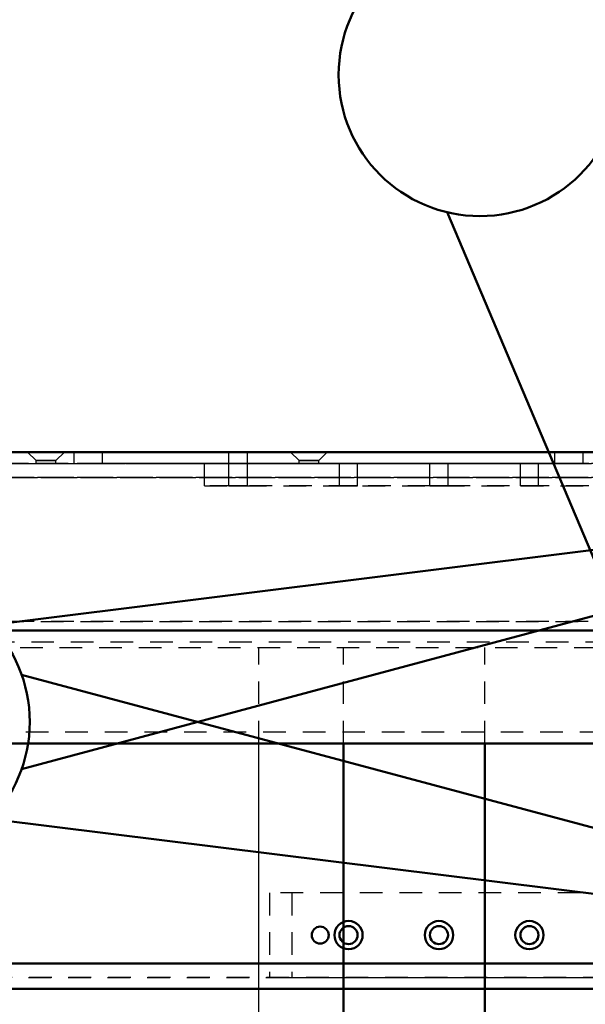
# Model space of a CAD drawing. Extents: x -8441 to -4361, y -3967 to -1117.
# Tile 45 of 149: x -7859 to -7759, y -2331 to -2157. Entities that reach past the tile are written whole.
import ezdxf

# ---------------------------------------------------------------- set-up
doc = ezdxf.new("R2010")
doc.units = 0
doc.header["$MEASUREMENT"] = 0
doc.linetypes.add('HIDDEN', pattern=[7, 4, -3])
doc.layers.get('0').update_dxf_attribs({"linetype": 'CONTINUOUS'})
doc.layers.add('LE_ALL', color=7, linetype='CONTINUOUS', lineweight=50)
doc.layers.add('LE_HIDDEN', color=7, linetype='CONTINUOUS')

msp = doc.modelspace()

# ---------------------------------------------------------------- linework, layer by layer
msp.add_line((-7816.48, -2414.99), (-7816.48, -2284.99))
msp.add_lwpolyline([(-7526.7, -2264.99), (-8213.7, -2264.99, -0.414214), (-8223.7, -2254.99), (-8223.7, -2243.39, -0.414214), (-8213.7, -2233.39), (-7526.7, -2233.39), (-7526.7, -2264.99)], format="xyb")
at = {"layer": 'LE_ALL', "color": 1}
for p, q in [((-7783.16, -2190.94), (-7731.02, -2314.35)), ((-7863.83, -2263.99), (-7730.89, -2247.44)), ((-7858.42, -2289.5), (-7730.03, -2255.1)), ((-7858.42, -2272.84), (-7730.03, -2307.24)), ((-7863.83, -2298.35), (-7730.89, -2314.9))]:
    msp.add_line(p, q, dxfattribs=at)
at = {"layer": 'LE_ALL'}
for p, q in [((-8101.6, -2233.4), (-7675.71, -2233.4)), ((-8052.62, -2233.4), (-7675.71, -2233.4)), ((-7821.76, -2233.4), (-7844.11, -2233.4)), ((-7818.46, -2233.4), (-7821.76, -2233.4)), ((-7818.46, -2233.4), (-7821.76, -2233.4)), ((-7804.36, -2233.4), (-7810.86, -2233.4)), ((-7759.11, -2233.4), (-7764.11, -2233.4)), ((-7606.7, -2264.99), (-8011.7, -2264.99)), ((-8018.21, -2323.9), (-7678.11, -2323.9)), ((-8018.21, -2323.9), (-7675.71, -2323.9)), ((-7814.61, -2323.9), (-8018.21, -2323.9)), ((-7814.61, -2323.9), (-8018.21, -2323.9)), ((-8018.21, -2328.4), (-7678.11, -2328.4)), ((-8018.21, -2328.4), (-7678.11, -2328.4)), ((-8018.21, -2328.4), (-7678.11, -2328.4)), ((-8018.21, -2328.4), (-7678.11, -2328.4))]:
    msp.add_line(p, q, dxfattribs=at)
for points in [[(-7675.71, -2233.4), (-8052.62, -2233.4)], [(-7683.61, -2233.4), (-8052.62, -2233.4)], [(-7683.61, -2233.4), (-8052.62, -2233.4)], [(-7849.11, -2233.4), (-7821.76, -2233.4)], [(-7821.76, -2233.4), (-7849.11, -2233.4)], [(-7821.76, -2233.4), (-7849.11, -2233.4)], [(-7821.76, -2233.4), (-7821.76, -2233.4)], [(-7821.76, -2233.4), (-7818.46, -2233.4)], [(-7818.46, -2233.4), (-7821.76, -2233.4)], [(-7818.46, -2233.4), (-7821.76, -2233.4)], [(-7818.46, -2233.4), (-7821.76, -2233.4)], [(-7821.76, -2233.4), (-7821.76, -2233.4)], [(-7818.46, -2233.4), (-7818.46, -2233.4)], [(-7818.46, -2233.4), (-7810.86, -2233.4)], [(-7764.11, -2233.4), (-7818.46, -2233.4)], [(-7810.86, -2233.4), (-7818.46, -2233.4)], [(-7810.86, -2233.4), (-7818.46, -2233.4)], [(-7818.46, -2233.4), (-7818.46, -2233.4)], [(-7810.86, -2233.4), (-7804.36, -2233.4)], [(-7804.36, -2233.4), (-7810.86, -2233.4)], [(-7804.36, -2233.4), (-7810.86, -2233.4)], [(-7804.36, -2233.4), (-7759.11, -2233.4)], [(-7759.11, -2233.4), (-7804.36, -2233.4)], [(-7759.11, -2233.4), (-7804.36, -2233.4)], [(-7759.11, -2233.4), (-7702.76, -2233.4)], [(-7717.19, -2233.4), (-7759.11, -2233.4)], [(-7702.76, -2233.4), (-7759.11, -2233.4)], [(-8138.7, -2284.99), (-7826.48, -2284.99), (-7801.48, -2284.99), (-7776.48, -2284.99), (-7751.48, -2284.99), (-7731.91, -2284.99), (-7706.91, -2284.99), (-7681.91, -2284.99), (-7656.91, -2284.99)], [(-7801.48, -2783.39), (-7801.48, -2284.99)], [(-7776.48, -2783.39), (-7776.48, -2284.99)], [(-7814.61, -2323.9), (-8018.21, -2323.9), (-8018.21, -2324.85)], [(-7814.61, -2323.9), (-8018.21, -2323.9), (-8018.21, -2324.85)], [(-8018.21, -2323.9), (-7814.61, -2323.9)], [(-8018.21, -2323.9), (-7814.61, -2323.9)], [(-7678.11, -2326.4), (-7678.11, -2328.4), (-8018.21, -2328.4)], [(-7678.11, -2326.4), (-7678.11, -2328.4), (-8018.21, -2328.4)]]:
    msp.add_lwpolyline(points, dxfattribs=at)
at = {"layer": 'LE_ALL', "color": 1}
for centre in [(-7777.36, -2166.63), (-7881.99, -2281.17)]:
    msp.add_circle(centre, 25, dxfattribs=at)
at = {"layer": 'LE_ALL'}
msp.add_circle((-7784.61, -2318.9), 1.6, dxfattribs=at)
for centre, major_axis in [((-7805.61, -2318.9), (0, -1.5)), ((-7805.61, -2318.9), (0, -1.5)), ((-7805.61, -2318.9), (1.5, 0)), ((-7805.61, -2318.9), (1.5, 0)), ((-7805.61, -2318.9), (1.5, 0)), ((-7805.61, -2318.9), (1.5, 0)), ((-7805.61, -2318.9), (1.5, 0)), ((-7805.61, -2318.9), (1.5, 0)), ((-7800.61, -2318.9), (2.5, 0)), ((-7800.61, -2318.9), (0, -1.6)), ((-7800.61, -2318.9), (1.6, 0)), ((-7800.61, -2318.9), (1.6, 0)), ((-7800.61, -2318.9), (1.6, 0)), ((-7784.61, -2318.9), (2.5, 0)), ((-7784.61, -2318.9), (1.6, 0)), ((-7784.61, -2318.9), (1.6, 0)), ((-7784.61, -2318.9), (1.6, 0)), ((-7768.61, -2318.9), (2.5, 0)), ((-7768.61, -2318.9), (0, -1.6)), ((-7768.61, -2318.9), (1.6, 0)), ((-7768.61, -2318.9), (1.6, 0)), ((-7768.61, -2318.9), (1.6, 0))]:
    msp.add_ellipse(centre, major_axis=major_axis, ratio=1, start_param=0, end_param=6.283185, dxfattribs=at)
at = {"layer": 'LE_HIDDEN', "color": 1, "linetype": 'HIDDEN'}
for p, q in [((-7857.36, -2233.4), (-7850.86, -2233.4)), ((-7857.36, -2233.4), (-7850.86, -2233.4)), ((-7857.36, -2233.4), (-7855.86, -2234.9)), ((-7850.86, -2233.4), (-7857.36, -2233.4)), ((-7857.36, -2233.4), (-7855.86, -2234.9)), ((-7850.86, -2233.4), (-7857.36, -2233.4)), ((-7850.86, -2233.4), (-7852.36, -2234.9)), ((-7850.86, -2233.4), (-7852.36, -2234.9)), ((-7849.11, -2233.4), (-7844.11, -2233.4)), ((-7849.11, -2235.4), (-7849.11, -2233.4)), ((-7849.11, -2235.4), (-7849.11, -2233.4)), ((-7844.11, -2233.4), (-7849.11, -2233.4)), ((-7844.11, -2235.4), (-7844.11, -2233.4)), ((-7821.76, -2233.4), (-7818.46, -2233.4)), ((-7821.76, -2233.4), (-7818.46, -2233.4)), ((-7821.76, -2235.4), (-7821.76, -2233.4)), ((-7821.76, -2235.4), (-7821.76, -2233.4)), ((-7810.86, -2233.4), (-7804.36, -2233.4)), ((-7810.86, -2233.4), (-7809.36, -2234.9)), ((-7804.36, -2233.4), (-7805.86, -2234.9)), ((-7764.11, -2233.4), (-7759.11, -2233.4)), ((-7764.11, -2235.4), (-7764.11, -2233.4)), ((-7759.11, -2235.4), (-7759.11, -2233.4)), ((-7759.11, -2235.4), (-7759.11, -2233.4)), ((-8090.61, -2235.4), (-7683.61, -2235.4)), ((-7683.61, -2235.4), (-8090.61, -2235.4)), ((-8057.02, -2235.4), (-7717.19, -2235.4)), ((-7855.86, -2234.9), (-7852.36, -2234.9)), ((-7855.86, -2234.9), (-7852.36, -2234.9)), ((-7852.36, -2234.9), (-7855.86, -2234.9)), ((-7855.86, -2235.4), (-7855.86, -2234.9)), ((-7855.86, -2235.4), (-7855.86, -2234.9)), ((-7852.36, -2235.4), (-7855.86, -2235.4)), ((-7852.36, -2235.4), (-7855.86, -2235.4)), ((-7844.11, -2235.4), (-7849.11, -2235.4)), ((-7849.11, -2235.4), (-7844.11, -2235.4)), ((-7844.11, -2235.4), (-7764.11, -2235.4)), ((-7695.11, -2235.4), (-7826.11, -2235.4)), ((-7826.11, -2235.4), (-7695.11, -2235.4)), ((-7826.11, -2239.4), (-7826.11, -2235.4)), ((-7695.11, -2235.4), (-7826.11, -2235.4)), ((-7826.11, -2235.4), (-7695.11, -2235.4)), ((-7826.11, -2239.4), (-7826.11, -2235.4)), ((-7818.46, -2235.4), (-7821.76, -2235.4)), ((-7818.46, -2235.4), (-7821.76, -2235.4)), ((-7821.76, -2235.4), (-7818.46, -2235.4)), ((-7821.76, -2239.4), (-7821.76, -2235.4)), ((-7821.76, -2235.4), (-7818.46, -2235.4)), ((-7821.76, -2239.4), (-7821.76, -2235.4)), ((-7809.36, -2234.9), (-7805.86, -2234.9)), ((-7805.86, -2234.9), (-7809.36, -2234.9)), ((-7809.36, -2235.4), (-7809.36, -2234.9)), ((-7805.86, -2235.4), (-7809.36, -2235.4)), ((-7802.21, -2235.4), (-7799.01, -2235.4)), ((-7802.21, -2239.4), (-7802.21, -2235.4)), ((-7802.21, -2235.4), (-7799.01, -2235.4)), ((-7802.21, -2239.4), (-7802.21, -2235.4)), ((-7786.21, -2235.4), (-7783.01, -2235.4)), ((-7786.21, -2239.4), (-7786.21, -2235.4)), ((-7786.21, -2235.4), (-7783.01, -2235.4)), ((-7786.21, -2239.4), (-7786.21, -2235.4)), ((-7770.21, -2235.4), (-7767.01, -2235.4)), ((-7770.21, -2239.4), (-7770.21, -2235.4)), ((-7770.21, -2235.4), (-7767.01, -2235.4)), ((-7770.21, -2239.4), (-7770.21, -2235.4)), ((-7764.11, -2235.4), (-7759.11, -2235.4)), ((-8093.01, -2237.9), (-7681.21, -2237.9)), ((-7681.21, -2237.9), (-8093.01, -2237.9)), ((-8090.61, -2237.9), (-7683.61, -2237.9)), ((-7683.61, -2237.9), (-8090.61, -2237.9)), ((-7683.61, -2237.9), (-8090.61, -2237.9)), ((-7826.11, -2239.4), (-7695.11, -2239.4)), ((-7826.11, -2239.4), (-7695.11, -2239.4)), ((-7818.46, -2239.4), (-7821.76, -2239.4)), ((-7818.46, -2239.4), (-7821.76, -2239.4)), ((-7799.01, -2239.4), (-7802.21, -2239.4)), ((-7783.01, -2239.4), (-7786.21, -2239.4)), ((-7783.01, -2239.4), (-7786.21, -2239.4)), ((-7767.01, -2239.4), (-7770.21, -2239.4)), ((-7767.01, -2239.4), (-7770.21, -2239.4)), ((-8093.01, -2263.4), (-7681.21, -2263.4)), ((-7681.21, -2263.4), (-8093.01, -2263.4)), ((-7816.48, -2284.99), (-7816.48, -2267.99)), ((-7801.48, -2284.99), (-7801.48, -2267.99)), ((-7776.48, -2284.99), (-7776.48, -2267.99)), ((-7814.61, -2311.4), (-7814.61, -2326.4)), ((-7710.61, -2311.4), (-7814.61, -2311.4)), ((-7814.61, -2311.4), (-7814.61, -2326.4)), ((-7710.61, -2311.4), (-7814.61, -2311.4)), ((-7810.61, -2311.4), (-7810.61, -2326.4)), ((-7710.61, -2311.4), (-7810.61, -2311.4)), ((-7810.61, -2311.4), (-7810.61, -2326.4)), ((-7710.61, -2311.4), (-7810.61, -2311.4)), ((-7678.11, -2323.9), (-8018.21, -2323.9)), ((-8018.21, -2323.9), (-7678.11, -2323.9)), ((-8018.21, -2323.9), (-7675.71, -2323.9)), ((-7678.11, -2323.9), (-8018.21, -2323.9)), ((-8018.21, -2323.9), (-7678.11, -2323.9)), ((-8018.21, -2323.9), (-7675.71, -2323.9)), ((-7678.11, -2326.4), (-8018.21, -2326.4)), ((-8018.21, -2326.4), (-7678.11, -2326.4)), ((-7678.11, -2326.4), (-8018.21, -2326.4)), ((-7678.11, -2326.4), (-8018.21, -2326.4)), ((-8018.21, -2326.4), (-7678.11, -2326.4)), ((-7678.11, -2326.4), (-8018.21, -2326.4)), ((-7814.61, -2326.4), (-7710.61, -2326.4)), ((-7814.61, -2326.4), (-7710.61, -2326.4)), ((-7810.61, -2326.4), (-7710.61, -2326.4)), ((-7810.61, -2326.4), (-7710.61, -2326.4))]:
    msp.add_line(p, q, dxfattribs=at)
for points in [[(-8101.6, -2233.4), (-7675.71, -2233.4), (-7675.71, -2323.9)], [(-7675.71, -2323.9), (-7675.71, -2233.4), (-8101.6, -2233.4), (-8101.6, -2311.73)], [(-8101.6, -2233.4), (-7675.71, -2233.4), (-7675.71, -2323.9)], [(-7675.71, -2323.9), (-7675.71, -2233.4), (-8101.6, -2233.4), (-8101.6, -2311.73)], [(-7849.11, -2233.4), (-7849.11, -2233.4), (-7850.86, -2233.4), (-7850.86, -2233.4), (-7857.36, -2233.4), (-7857.36, -2233.4), (-7859.11, -2233.4), (-7859.11, -2233.4), (-7868.36, -2233.4), (-7868.36, -2233.4), (-7874.86, -2233.4), (-7874.86, -2233.4), (-7949.11, -2233.4), (-7949.11, -2233.4), (-8012.86, -2233.4), (-8012.86, -2233.4), (-8035.36, -2233.4), (-8035.36, -2233.4), (-8052.62, -2233.4), (-8092.29, -2233.4), (-8093.81, -2233.4), (-8095.86, -2233.4)], [(-8090.61, -2235.4), (-8090.61, -2233.4), (-8052.62, -2233.4), (-8035.36, -2233.4), (-8035.36, -2233.4), (-8012.86, -2233.4), (-8012.86, -2233.4), (-7949.11, -2233.4), (-7949.11, -2233.4), (-7874.86, -2233.4), (-7874.86, -2233.4), (-7868.36, -2233.4), (-7868.36, -2233.4), (-7859.11, -2233.4), (-7859.11, -2233.4), (-7857.36, -2233.4), (-7857.36, -2233.4), (-7850.86, -2233.4), (-7850.86, -2233.4), (-7849.11, -2233.4), (-7849.11, -2233.4)], [(-7683.61, -2235.4), (-8090.61, -2235.4), (-8090.61, -2233.4)], [(-8090.61, -2233.4), (-7683.61, -2233.4), (-7683.61, -2235.4)], [(-8052.62, -2233.4), (-8090.61, -2233.4), (-8090.61, -2235.4), (-7683.61, -2235.4)], [(-7849.11, -2233.4), (-7849.11, -2233.4), (-7850.86, -2233.4), (-7850.86, -2233.4), (-7857.36, -2233.4), (-7857.36, -2233.4), (-7859.11, -2233.4), (-7859.11, -2233.4), (-7868.36, -2233.4), (-7868.36, -2233.4), (-7874.86, -2233.4), (-7874.86, -2233.4), (-7949.11, -2233.4), (-7949.11, -2233.4), (-8012.86, -2233.4), (-8012.86, -2233.4), (-8035.36, -2233.4), (-8035.36, -2233.4), (-8052.62, -2233.4), (-8057.02, -2233.4), (-8059.61, -2233.4)], [(-7717.19, -2235.4), (-8057.02, -2235.4), (-8057.02, -2233.4), (-7717.19, -2233.4)], [(-7759.11, -2235.4), (-7764.11, -2235.4), (-7844.11, -2235.4), (-7844.11, -2233.4), (-7764.11, -2233.4)], [(-7821.76, -2233.4), (-7821.76, -2233.4)], [(-7821.76, -2233.4), (-7821.76, -2233.4)], [(-7821.76, -2235.4), (-7818.46, -2235.4), (-7818.46, -2233.4)], [(-7821.76, -2235.4), (-7818.46, -2235.4), (-7818.46, -2233.4)], [(-7821.76, -2233.4), (-7821.76, -2233.4)], [(-7821.76, -2233.4), (-7821.76, -2233.4)], [(-7821.76, -2233.4), (-7821.76, -2233.4)], [(-7821.76, -2233.4), (-7821.76, -2233.4)], [(-7818.46, -2233.4), (-7818.46, -2233.4)], [(-7818.46, -2233.4), (-7818.46, -2233.4)], [(-7818.46, -2233.4), (-7818.46, -2233.4)], [(-7818.46, -2233.4), (-7818.46, -2233.4)], [(-7818.46, -2233.4), (-7818.46, -2233.4)], [(-7818.46, -2233.4), (-7818.46, -2233.4)], [(-7810.86, -2233.4), (-7810.86, -2233.4)], [(-7810.86, -2233.4), (-7810.86, -2233.4)], [(-7810.86, -2233.4), (-7810.86, -2233.4)], [(-7804.36, -2233.4), (-7804.36, -2233.4)], [(-7804.36, -2233.4), (-7804.36, -2233.4)], [(-7804.36, -2233.4), (-7804.36, -2233.4)], [(-7764.11, -2235.4), (-7764.11, -2233.4)], [(-7759.11, -2233.4), (-7759.11, -2233.4)], [(-7759.11, -2233.4), (-7759.11, -2233.4)], [(-7759.11, -2233.4), (-7759.11, -2233.4)], [(-7855.86, -2235.4), (-7852.36, -2235.4), (-7852.36, -2234.9), (-7855.86, -2234.9)], [(-7855.86, -2235.4), (-7852.36, -2235.4), (-7852.36, -2234.9)], [(-7695.11, -2239.4), (-7826.11, -2239.4), (-7826.11, -2235.4)], [(-7695.11, -2239.4), (-7826.11, -2239.4), (-7826.11, -2235.4)], [(-7821.76, -2239.4), (-7818.46, -2239.4), (-7818.46, -2235.4), (-7821.76, -2235.4)], [(-7821.76, -2239.4), (-7818.46, -2239.4), (-7818.46, -2235.4), (-7821.76, -2235.4)], [(-7809.36, -2235.4), (-7805.86, -2235.4), (-7805.86, -2234.9)], [(-7799.01, -2239.4), (-7802.21, -2239.4), (-7799.01, -2239.4), (-7799.01, -2235.4), (-7802.21, -2235.4)], [(-7802.21, -2239.4), (-7799.01, -2239.4), (-7799.01, -2235.4), (-7802.21, -2235.4)], [(-7786.21, -2239.4), (-7783.01, -2239.4), (-7783.01, -2235.4), (-7786.21, -2235.4)], [(-7786.21, -2239.4), (-7783.01, -2239.4), (-7783.01, -2235.4), (-7786.21, -2235.4)], [(-7770.21, -2239.4), (-7767.01, -2239.4), (-7767.01, -2235.4), (-7770.21, -2235.4)], [(-7770.21, -2239.4), (-7767.01, -2239.4), (-7767.01, -2235.4), (-7770.21, -2235.4)], [(-8090.61, -2237.9), (-7683.61, -2237.9), (-7683.61, -2236.94)], [(-8093.01, -2237.9), (-7681.21, -2237.9), (-7681.21, -2263.4)], [(-8093.01, -2237.9), (-8093.01, -2263.4), (-7681.21, -2263.4), (-7681.21, -2237.9)], [(-7681.21, -2263.4), (-8093.01, -2263.4), (-8093.01, -2237.9)], [(-7681.21, -2263.4), (-7681.21, -2237.9), (-8093.01, -2237.9), (-8093.01, -2263.4)], [(-7608.7, -2282.99), (-8136.7, -2282.99), (-8136.7, -2266.99), (-7608.7, -2266.99), (-7608.7, -2282.99)], [(-7956.7, -2267.99), (-7751.7, -2267.99)], [(-7710.61, -2311.4), (-7814.61, -2311.4), (-7814.61, -2326.4), (-7710.61, -2326.4), (-7710.61, -2311.4)], [(-7710.61, -2311.4), (-7814.61, -2311.4), (-7814.61, -2326.4), (-7710.61, -2326.4), (-7710.61, -2311.4)], [(-7710.61, -2311.4), (-7810.61, -2311.4), (-7810.61, -2326.4), (-7710.61, -2326.4), (-7710.61, -2311.4)], [(-7710.61, -2311.4), (-7810.61, -2311.4), (-7810.61, -2326.4), (-7710.61, -2326.4), (-7710.61, -2311.4)], [(-7675.71, -2323.9), (-8018.21, -2323.9), (-8018.21, -2326.4)], [(-7675.71, -2323.9), (-8018.21, -2323.9), (-8018.21, -2326.4)], [(-7710.61, -2323.9), (-7814.61, -2323.9)], [(-7710.61, -2323.9), (-7814.61, -2323.9)], [(-7710.61, -2323.9), (-7814.61, -2323.9)], [(-7814.61, -2323.9), (-7710.61, -2323.9)], [(-7814.61, -2323.9), (-7710.61, -2323.9)], [(-7710.61, -2323.9), (-7814.61, -2323.9)], [(-8018.21, -2326.4), (-7678.11, -2326.4), (-7678.11, -2328.4)], [(-8018.21, -2326.4), (-7678.11, -2326.4), (-7678.11, -2328.4)], [(-7678.11, -2328.4), (-8018.21, -2328.4)], [(-7678.11, -2328.4), (-8018.21, -2328.4)]]:
    msp.add_lwpolyline(points, dxfattribs=at)
for centre, radius in [((-7805.61, -2318.9), 1.5), ((-7805.61, -2318.9), 1.5), ((-7805.61, -2318.9), 1.5), ((-7805.61, -2318.9), 1.5), ((-7805.61, -2318.9), 1.5), ((-7805.61, -2318.9), 1.5), ((-7805.61, -2318.9), 1.5), ((-7805.61, -2318.9), 1.5), ((-7800.61, -2318.9), 2.5), ((-7800.61, -2318.9), 2.5), ((-7800.61, -2318.9), 2.5), ((-7800.61, -2318.9), 2.5), ((-7800.61, -2318.9), 1.6), ((-7800.61, -2318.9), 1.6), ((-7800.61, -2318.9), 1.6), ((-7800.61, -2318.9), 1.6), ((-7784.61, -2318.9), 2.5), ((-7784.61, -2318.9), 2.5), ((-7784.61, -2318.9), 2.5), ((-7784.61, -2318.9), 2.5), ((-7784.61, -2318.9), 1.6), ((-7784.61, -2318.9), 1.6), ((-7784.61, -2318.9), 1.6), ((-7784.61, -2318.9), 1.6), ((-7768.61, -2318.9), 2.5), ((-7768.61, -2318.9), 2.5), ((-7768.61, -2318.9), 2.5), ((-7768.61, -2318.9), 2.5), ((-7768.61, -2318.9), 1.6), ((-7768.61, -2318.9), 1.6), ((-7768.61, -2318.9), 1.6), ((-7768.61, -2318.9), 1.6)]:
    msp.add_circle(centre, radius, dxfattribs=at)
for centre, major_axis in [((-7800.61, -2318.9), (0, -2.5)), ((-7800.61, -2318.9), (2.5, 0)), ((-7800.61, -2318.9), (2.5, 0)), ((-7784.61, -2318.9), (0, -2.5)), ((-7784.61, -2318.9), (2.5, 0)), ((-7784.61, -2318.9), (2.5, 0)), ((-7768.61, -2318.9), (0, -2.5)), ((-7768.61, -2318.9), (0, -2.5)), ((-7768.61, -2318.9), (2.5, 0))]:
    msp.add_ellipse(centre, major_axis=major_axis, ratio=1, start_param=0, end_param=6.283185, dxfattribs=at)

doc.saveas('drawing.dxf')
